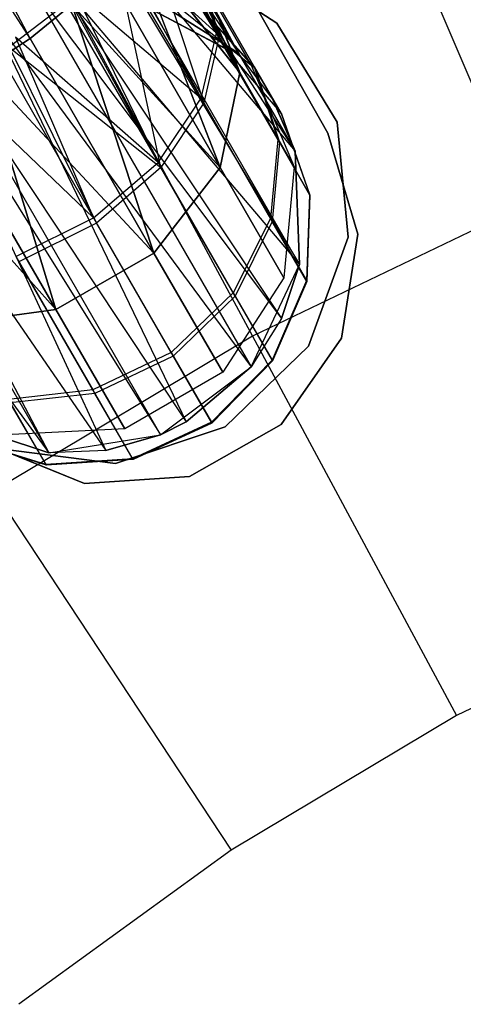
# Model space of a CAD drawing. Extents: x 0.3 to 7.1, y -3.38 to 3.38.
# Tile 255 of 256: x 2.93 to 3.11, y 0.97 to 1.38. Entities that reach past the tile are written whole.
import ezdxf

# ---------------------------------------------------------------- set-up
doc = ezdxf.new("R2010")
doc.units = 0
doc.header["$LTSCALE"] = 2.54
doc.layers.get('0').update_dxf_attribs({"linetype": 'CONTINUOUS'})

# ---------------------------------------------------------------- blocks, each defined once
blk = doc.blocks.new('SINGLES_AVVSTL_STL')
at = {"color": 0}
for p, q in [((2.93035, 1.37452, 20.07569), (2.67466, 1.86248, 19.74558)), ((2.93035, 1.37452, 20.07569), (2.67466, 1.86248, 19.74558)), ((2.93035, 1.37452, 20.61318), (2.67466, 1.86248, 20.94329)), ((2.93035, 1.37452, 20.61318), (2.67466, 1.86248, 20.94329)), ((2.93035, 1.37452, 20.07569), (2.63795, 1.83311, 19.73658)), ((2.93035, 1.37452, 20.07569), (2.63795, 1.83311, 19.73658)), ((3.07222, 1.4601, 5.1494), (3.139, 1.30386, 5.30457)), ((3.07222, 1.4601, 5.1494), (3.139, 1.30386, 5.30457)), ((2.97233, 1.45249, 20.51445), (3.01895, 1.36021, 20.49216)), ((2.97233, 1.45249, 20.51445), (3.01895, 1.36021, 20.49216)), ((2.96303, 1.45194, 61.46633), (3.0184, 1.36835, 61.44865)), ((2.96303, 1.45194, 61.46633), (3.0184, 1.36835, 61.44865)), ((2.97034, 1.45159, 61.44863), (3.0184, 1.36835, 61.44865)), ((2.97034, 1.45159, 61.44863), (3.0184, 1.36835, 61.44865)), ((2.97515, 1.44901, 54.91328), (3.00912, 1.37672, 54.90357)), ((2.97515, 1.44901, 54.91328), (3.00912, 1.37672, 54.90357)), ((2.97553, 1.4484, 20.52535), (3.01895, 1.36021, 20.49216)), ((2.97553, 1.4484, 20.52535), (3.01895, 1.36021, 20.49216)), ((2.97553, 1.4484, 61.42473), (3.0184, 1.36835, 61.44865)), ((2.97553, 1.4484, 61.42473), (3.0184, 1.36835, 61.44865)), ((2.97606, 1.44741, 54.53752), (3.01013, 1.37498, 54.5485)), ((2.97606, 1.44741, 54.53752), (3.01013, 1.37498, 54.5485)), ((2.9757, 1.44231, 61.40081), (3.04233, 1.3269, 61.40079)), ((2.9757, 1.44231, 61.40081), (3.0184, 1.36835, 61.44865)), ((2.9757, 1.44231, 61.40081), (3.04233, 1.3269, 61.40079)), ((2.9757, 1.44231, 61.40081), (3.0184, 1.36835, 61.44865)), ((3.01895, 1.36021, 20.1967), (2.97747, 1.44359, 20.15262)), ((3.01895, 1.36021, 20.1967), (2.97747, 1.44359, 20.15262)), ((2.97747, 1.44359, 20.53625), (3.01895, 1.36021, 20.49216)), ((2.97747, 1.44359, 20.53625), (3.01895, 1.36021, 20.49216)), ((2.97214, 1.43545, 61.38237), (3.04233, 1.3269, 61.40079)), ((2.97214, 1.43545, 61.38237), (3.04233, 1.3269, 61.40079)), ((2.97605, 1.434, 54.94406), (3.00912, 1.37672, 54.90357)), ((2.97605, 1.434, 54.94406), (3.00912, 1.37672, 54.90357)), ((3.01895, 1.36021, 20.1967), (2.97746, 1.43206, 20.13144)), ((3.01895, 1.36021, 20.1967), (2.97746, 1.43206, 20.13144)), ((2.97746, 1.43206, 20.55742), (3.01895, 1.36021, 20.49216)), ((2.97746, 1.43206, 20.55742), (3.01895, 1.36021, 20.49216)), ((2.97637, 1.43015, 54.50336), (3.00374, 1.34735, 54.52513)), ((2.97637, 1.43015, 54.50336), (3.00374, 1.34735, 54.52513)), ((2.97637, 1.43015, 54.50336), (3.01013, 1.37498, 54.5485)), ((2.97637, 1.43015, 54.50336), (3.01013, 1.37498, 54.5485)), ((2.95897, 1.42074, 61.35514), (3.04426, 1.27907, 61.35841)), ((2.95897, 1.42074, 61.35514), (3.04426, 1.27907, 61.35841)), ((3.04426, 1.27907, 61.35841), (2.96123, 1.4229, 61.35842)), ((2.96123, 1.4229, 61.35842), (3.04233, 1.3269, 61.40079)), ((2.96123, 1.4229, 61.35842), (3.04233, 1.3269, 61.40079)), ((3.04426, 1.27907, 61.35841), (2.96123, 1.4229, 61.35842)), ((3.00912, 1.37672, 54.90357), (2.96695, 1.41534, 54.97045)), ((2.96695, 1.41534, 54.97045), (3.0026, 1.34932, 54.92718)), ((2.96695, 1.41534, 54.97045), (3.0026, 1.34932, 54.92718)), ((3.00912, 1.37672, 54.90357), (2.96695, 1.41534, 54.97045)), ((3.01895, 1.36021, 20.1967), (2.97231, 1.41858, 20.11213)), ((3.01895, 1.36021, 20.1967), (2.97231, 1.41858, 20.11213)), ((3.01074, 1.32005, 20.17199), (2.97231, 1.41858, 20.11213)), ((3.01074, 1.32005, 20.17199), (2.97231, 1.41858, 20.11213)), ((2.97231, 1.41858, 20.57673), (3.01895, 1.36021, 20.49216)), ((2.97231, 1.41858, 20.57673), (3.01895, 1.36021, 20.49216)), ((2.97231, 1.41858, 20.57673), (3.01074, 1.32005, 20.51688)), ((2.97231, 1.41858, 20.57673), (3.01074, 1.32005, 20.51688)), ((3.00933, 1.41729, 54.83894), (3.05619, 1.33448, 54.83894)), ((3.05619, 1.33448, 54.63894), (3.00933, 1.41729, 54.63894)), ((3.00933, 1.41729, 54.83894), (3.05619, 1.33448, 54.83894)), ((3.05619, 1.33448, 54.63894), (3.00933, 1.41729, 54.63894)), ((3.00933, 1.41729, 20.47364), (3.05619, 1.33447, 20.47364)), ((3.05619, 1.33447, 20.27364), (3.00933, 1.41729, 20.27364)), ((3.00933, 1.41729, 20.47364), (3.05619, 1.33447, 20.47364)), ((3.05619, 1.33447, 20.27364), (3.00933, 1.41729, 20.27364)), ((2.98569, 1.31996, 54.50856), (2.96609, 1.41104, 54.47771)), ((2.96609, 1.41104, 54.47771), (3.00374, 1.34735, 54.52513)), ((2.96609, 1.41104, 54.47771), (3.00374, 1.34735, 54.52513)), ((2.98569, 1.31996, 54.50856), (2.96609, 1.41104, 54.47771)), ((2.99359, 1.4077, 61.72336), (3.03465, 1.38105, 61.72336)), ((3.03465, 1.38105, 61.52336), (2.99359, 1.4077, 61.52336)), ((3.03465, 1.38105, 61.52336), (2.99359, 1.4077, 61.52336)), ((2.99359, 1.4077, 61.72336), (3.03465, 1.38105, 61.72336)), ((2.93842, 1.40378, 61.3357), (3.03662, 1.25621, 61.34243)), ((2.93842, 1.40378, 61.3357), (3.03662, 1.25621, 61.34243)), ((2.93842, 1.40378, 61.3357), (3.04426, 1.27907, 61.35841)), ((2.93842, 1.40378, 61.3357), (3.04426, 1.27907, 61.35841)), ((3.01074, 1.32005, 20.17199), (2.96231, 1.40392, 20.09581)), ((3.01074, 1.32005, 20.17199), (2.96231, 1.40392, 20.09581)), ((2.96231, 1.40392, 20.59306), (3.01074, 1.32005, 20.51688)), ((2.96231, 1.40392, 20.59306), (3.01074, 1.32005, 20.51688)), ((2.94385, 1.39828, 5.1494), (3.02437, 1.24866, 5.30457)), ((2.94385, 1.39828, 5.1494), (3.02437, 1.24866, 5.30457)), ((3.00912, 1.37672, 54.90357), (3.00314, 1.40059, 54.87628)), ((3.00314, 1.40059, 54.87628), (3.02508, 1.36258, 54.82215)), ((3.00912, 1.37672, 54.90357), (3.00314, 1.40059, 54.87628)), ((3.00314, 1.40059, 54.87628), (3.02508, 1.36258, 54.82215)), ((3.00399, 1.39911, 54.57553), (3.01013, 1.37498, 54.5485)), ((3.02567, 1.36157, 54.6303), (3.00399, 1.39911, 54.57553)), ((3.00399, 1.39911, 54.57553), (3.01013, 1.37498, 54.5485)), ((3.02567, 1.36157, 54.6303), (3.00399, 1.39911, 54.57553)), ((2.93021, 1.39787, 61.33123), (3.02374, 1.23583, 61.33122)), ((2.93021, 1.39787, 61.33123), (3.02374, 1.23583, 61.33122)), ((2.93021, 1.39787, 61.33123), (3.03662, 1.25621, 61.34243)), ((2.93021, 1.39787, 61.33123), (3.03662, 1.25621, 61.34243)), ((2.94898, 1.39492, 54.99012), (3.0026, 1.34932, 54.92718)), ((2.94898, 1.39492, 54.99012), (3.0026, 1.34932, 54.92718)), ((2.94898, 1.39492, 54.99012), (2.98446, 1.3221, 54.94391)), ((2.94898, 1.39492, 54.99012), (2.98446, 1.3221, 54.94391)), ((3.00544, 1.39513, 20.22652), (3.01895, 1.36021, 20.1967)), ((3.01895, 1.36021, 20.49216), (3.00544, 1.39513, 20.46236)), ((3.02385, 1.36325, 20.30231), (3.00544, 1.39513, 20.22652)), ((3.02385, 1.36325, 20.30231), (3.00544, 1.39513, 20.22652)), ((3.00544, 1.39513, 20.22652), (3.01895, 1.36021, 20.1967)), ((3.00544, 1.39513, 20.46236), (3.02385, 1.36325, 20.38656)), ((3.00544, 1.39513, 20.46236), (3.02385, 1.36325, 20.38656)), ((3.01895, 1.36021, 20.49216), (3.00544, 1.39513, 20.46236)), ((2.94712, 1.3905, 54.45911), (2.92159, 1.37086, 54.44963)), ((2.94712, 1.3905, 54.45911), (2.92159, 1.37086, 54.44963)), ((2.94467, 1.391, 54.99293), (2.98446, 1.3221, 54.94391)), ((2.94467, 1.391, 54.99293), (2.98446, 1.3221, 54.94391)), ((2.94712, 1.3905, 54.45911), (2.98569, 1.31996, 54.50856)), ((2.94712, 1.3905, 54.45911), (2.98569, 1.31996, 54.50856)), ((3.0184, 1.36835, 61.75081), (2.97794, 1.39393, 61.75081)), ((2.97794, 1.39393, 61.49103), (3.0184, 1.36835, 61.44865)), ((3.0184, 1.36835, 61.75081), (2.97794, 1.39393, 61.75081)), ((2.97794, 1.39393, 61.49103), (3.0184, 1.36835, 61.44865)), ((2.98735, 1.39254, 20.31234), (3.02385, 1.36325, 20.30231)), ((2.98735, 1.39254, 20.37653), (3.02385, 1.36325, 20.38656)), ((2.98735, 1.39254, 20.31234), (3.02385, 1.36325, 20.30231)), ((2.98735, 1.39254, 20.37653), (3.02385, 1.36325, 20.38656)), ((2.91259, 1.38626, 61.32577), (2.99628, 1.21247, 61.32472)), ((2.91259, 1.38626, 61.32577), (2.99628, 1.21247, 61.32472)), ((2.91259, 1.38626, 61.32577), (3.02374, 1.23583, 61.33122)), ((2.91259, 1.38626, 61.32577), (3.02374, 1.23583, 61.33122)), ((2.93035, 1.37452, 20.07569), (2.94805, 1.38895, 20.08342)), ((2.94805, 1.38895, 20.60545), (2.93035, 1.37452, 20.61318)), ((2.93035, 1.37452, 20.07569), (2.94805, 1.38895, 20.08342)), ((2.94805, 1.38895, 20.60545), (2.93035, 1.37452, 20.61318)), ((3.01074, 1.32005, 20.17199), (2.94805, 1.38895, 20.08342)), ((3.01074, 1.32005, 20.17199), (2.94805, 1.38895, 20.08342)), ((2.9827, 1.28386, 20.15803), (2.94805, 1.38895, 20.08342)), ((2.9827, 1.28386, 20.15803), (2.94805, 1.38895, 20.08342)), ((2.94805, 1.38895, 20.60545), (3.01074, 1.32005, 20.51688)), ((2.94805, 1.38895, 20.60545), (3.01074, 1.32005, 20.51688)), ((2.94805, 1.38895, 20.60545), (2.9827, 1.28386, 20.53083)), ((2.94805, 1.38895, 20.60545), (2.9827, 1.28386, 20.53083)), ((2.98056, 1.3875, 54.7455), (3.01275, 1.37044, 54.75029)), ((2.98056, 1.3875, 54.7455), (3.01275, 1.37044, 54.75029)), ((2.98065, 1.38734, 54.70604), (3.01286, 1.37024, 54.70154)), ((2.98065, 1.38734, 54.70604), (3.01286, 1.37024, 54.70154)), ((3.00344, 1.38656, 54.80463), (3.01275, 1.37044, 54.75029)), ((3.00344, 1.38656, 54.80463), (3.02508, 1.36258, 54.82215)), ((3.00344, 1.38656, 54.80463), (3.01275, 1.37044, 54.75029)), ((3.00344, 1.38656, 54.80463), (3.02508, 1.36258, 54.82215)), ((3.00392, 1.38573, 54.64743), (3.02567, 1.36157, 54.6303)), ((3.00392, 1.38573, 54.64743), (3.02567, 1.36157, 54.6303)), ((3.01286, 1.37024, 54.70154), (3.00392, 1.38573, 54.64743)), ((3.01286, 1.37024, 54.70154), (3.00392, 1.38573, 54.64743)), ((3.03465, 1.38105, 61.72336), (3.06008, 1.33922, 61.72336)), ((3.06008, 1.33922, 61.52336), (3.03465, 1.38105, 61.52336)), ((3.03465, 1.38105, 61.52336), (3.03465, 1.38105, 61.72336)), ((3.03465, 1.38105, 61.52336), (3.03465, 1.38105, 61.72336)), ((3.06008, 1.33922, 61.52336), (3.03465, 1.38105, 61.52336)), ((3.03465, 1.38105, 61.72336), (3.06008, 1.33922, 61.72336)), ((2.91025, 1.36148, 20.07306), (2.93035, 1.37452, 20.07569)), ((2.93035, 1.37452, 20.61318), (2.91025, 1.36148, 20.61581)), ((2.91025, 1.36148, 20.07306), (2.93035, 1.37452, 20.07569)), ((2.93035, 1.37452, 20.61318), (2.91025, 1.36148, 20.61581)), ((2.98446, 1.3221, 54.94391), (2.92413, 1.37507, 55.00088)), ((2.92413, 1.37507, 55.00088), (2.95714, 1.29872, 54.95151)), ((2.92413, 1.37507, 55.00088), (2.95714, 1.29872, 54.95151)), ((2.98446, 1.3221, 54.94391), (2.92413, 1.37507, 55.00088)), ((2.9827, 1.28386, 20.15803), (2.93035, 1.37452, 20.07569)), ((2.9827, 1.28386, 20.15803), (2.93035, 1.37452, 20.07569)), ((2.93035, 1.37452, 20.61318), (2.9827, 1.28386, 20.53083)), ((2.93035, 1.37452, 20.61318), (2.9827, 1.28386, 20.53083)), ((3.0026, 1.34932, 54.92718), (3.00912, 1.37672, 54.90357)), ((3.0026, 1.34932, 54.92718), (3.00912, 1.37672, 54.90357)), ((3.01013, 1.37498, 54.5485), (3.00374, 1.34735, 54.52513)), ((3.01013, 1.37498, 54.5485), (3.00374, 1.34735, 54.52513)), ((3.00912, 1.37672, 54.90357), (3.03503, 1.33184, 54.83967)), ((3.00912, 1.37672, 54.90357), (3.03503, 1.33184, 54.83967)), ((3.03572, 1.33065, 54.61317), (3.01013, 1.37498, 54.5485)), ((3.03572, 1.33065, 54.61317), (3.01013, 1.37498, 54.5485)), ((2.88386, 1.36986, 61.32648), (2.96232, 1.20037, 61.33122)), ((2.88386, 1.36986, 61.32648), (2.96232, 1.20037, 61.33122)), ((2.88386, 1.36986, 61.32648), (2.98547, 1.20708, 61.32545)), ((2.88386, 1.36986, 61.32648), (2.98547, 1.20708, 61.32545)), ((2.8897, 1.37296, 61.32545), (2.98547, 1.20708, 61.32545)), ((2.8897, 1.37296, 61.32545), (2.98547, 1.20708, 61.32545)), ((2.8897, 1.37296, 61.32545), (2.99628, 1.21247, 61.32472)), ((2.8897, 1.37296, 61.32545), (2.99628, 1.21247, 61.32472)), ((2.92159, 1.37086, 54.44963), (2.95841, 1.29651, 54.50104)), ((2.92159, 1.37086, 54.44963), (2.95841, 1.29651, 54.50104)), ((2.92159, 1.37086, 54.44963), (2.98569, 1.31996, 54.50856)), ((2.92159, 1.37086, 54.44963), (2.98569, 1.31996, 54.50856)), ((3.01275, 1.37044, 54.75029), (3.01286, 1.37024, 54.70154)), ((3.01275, 1.37044, 54.75029), (3.03644, 1.3429, 54.75582)), ((3.01275, 1.37044, 54.75029), (3.01286, 1.37024, 54.70154)), ((3.01275, 1.37044, 54.75029), (3.03644, 1.3429, 54.75582)), ((3.01286, 1.37024, 54.70154), (3.03658, 1.34266, 54.69634)), ((3.01286, 1.37024, 54.70154), (3.03658, 1.34266, 54.69634)), ((2.91714, 1.368, 54.44905), (2.95841, 1.29651, 54.50104)), ((2.91714, 1.368, 54.44905), (2.95841, 1.29651, 54.50104)), ((3.03288, 1.34908, 61.75081), (3.0184, 1.36835, 61.75081)), ((3.0184, 1.36835, 61.75081), (3.0184, 1.36835, 61.44865)), ((3.0184, 1.36835, 61.75081), (3.04233, 1.3269, 61.40079)), ((3.0184, 1.36835, 61.75081), (3.0184, 1.36835, 61.44865)), ((3.0184, 1.36835, 61.75081), (3.04233, 1.3269, 61.40079)), ((3.03288, 1.34908, 61.75081), (3.0184, 1.36835, 61.75081)), ((2.9827, 1.28386, 20.15803), (2.91025, 1.36148, 20.07306)), ((2.9827, 1.28386, 20.15803), (2.91025, 1.36148, 20.07306)), ((2.94124, 1.25993, 20.15803), (2.91025, 1.36148, 20.07306)), ((2.94124, 1.25993, 20.15803), (2.91025, 1.36148, 20.07306)), ((2.91025, 1.36148, 20.61581), (2.9827, 1.28386, 20.53083)), ((2.91025, 1.36148, 20.61581), (2.9827, 1.28386, 20.53083)), ((2.91025, 1.36148, 20.61581), (2.94124, 1.25993, 20.53083)), ((2.91025, 1.36148, 20.61581), (2.94124, 1.25993, 20.53083)), ((3.02385, 1.36325, 20.30231), (3.04201, 1.32027, 20.29165)), ((3.02385, 1.36325, 20.38656), (3.02385, 1.36325, 20.30231)), ((3.02385, 1.36325, 20.38656), (3.02385, 1.36325, 20.30231)), ((3.02385, 1.36325, 20.38656), (3.04201, 1.32027, 20.39721)), ((3.02385, 1.36325, 20.30231), (3.04201, 1.32027, 20.29165)), ((3.02385, 1.36325, 20.38656), (3.04201, 1.32027, 20.39721)), ((3.02508, 1.36258, 54.82215), (3.03644, 1.3429, 54.75582)), ((3.02508, 1.36258, 54.82215), (3.03503, 1.33184, 54.83967)), ((3.02508, 1.36258, 54.82215), (3.03644, 1.3429, 54.75582)), ((3.02508, 1.36258, 54.82215), (3.03503, 1.33184, 54.83967)), ((3.02567, 1.36157, 54.6303), (3.03572, 1.33065, 54.61317)), ((3.03658, 1.34266, 54.69634), (3.02567, 1.36157, 54.6303)), ((3.02567, 1.36157, 54.6303), (3.03572, 1.33065, 54.61317)), ((3.03658, 1.34266, 54.69634), (3.02567, 1.36157, 54.6303)), ((2.89521, 1.35805, 55.00151), (2.95714, 1.29872, 54.95151)), ((2.89521, 1.35805, 55.00151), (2.95714, 1.29872, 54.95151)), ((3.01895, 1.36021, 20.1967), (3.01074, 1.32005, 20.17199)), ((3.01074, 1.32005, 20.51688), (3.01895, 1.36021, 20.49216)), ((3.01895, 1.36021, 20.1967), (3.01074, 1.32005, 20.17199)), ((3.01074, 1.32005, 20.51688), (3.01895, 1.36021, 20.49216)), ((3.04201, 1.32027, 20.29165), (3.01895, 1.36021, 20.1967)), ((3.04201, 1.32027, 20.29165), (3.01895, 1.36021, 20.1967)), ((3.01895, 1.36021, 20.49216), (3.04201, 1.32027, 20.39721)), ((3.01895, 1.36021, 20.49216), (3.04201, 1.32027, 20.39721)), ((2.84899, 1.35392, 61.34244), (2.93823, 1.1994, 61.34243)), ((2.84899, 1.35392, 61.34244), (2.93823, 1.1994, 61.34243)), ((2.85516, 1.35639, 61.33827), (2.93823, 1.1994, 61.34243)), ((2.85516, 1.35639, 61.33827), (2.93823, 1.1994, 61.34243)), ((2.85516, 1.35639, 61.33827), (2.96232, 1.20037, 61.33122)), ((2.85516, 1.35639, 61.33827), (2.96232, 1.20037, 61.33122)), ((2.94124, 1.25993, 20.15803), (2.8889, 1.35059, 20.07569)), ((2.94124, 1.25993, 20.15803), (2.8889, 1.35059, 20.07569)), ((2.8889, 1.35059, 20.61318), (2.94124, 1.25993, 20.53083)), ((2.8889, 1.35059, 20.61318), (2.94124, 1.25993, 20.53083)), ((2.98446, 1.3221, 54.94391), (3.0026, 1.34932, 54.92718)), ((2.98446, 1.3221, 54.94391), (3.0026, 1.34932, 54.92718)), ((3.0026, 1.34932, 54.92718), (3.03194, 1.29851, 54.85482)), ((3.0026, 1.34932, 54.92718), (3.03194, 1.29851, 54.85482)), ((3.04233, 1.3269, 61.75081), (3.03288, 1.34908, 61.75081)), ((3.03288, 1.34908, 61.75081), (3.04233, 1.3269, 61.40079)), ((3.03288, 1.34908, 61.75081), (3.04233, 1.3269, 61.40079)), ((3.04233, 1.3269, 61.75081), (3.03288, 1.34908, 61.75081)), ((2.82991, 1.34759, 61.36034), (2.93823, 1.1994, 61.34243)), ((2.82991, 1.34759, 61.36034), (2.93823, 1.1994, 61.34243)), ((3.00374, 1.34735, 54.52513), (2.98569, 1.31996, 54.50856)), ((3.00374, 1.34735, 54.52513), (2.98569, 1.31996, 54.50856)), ((3.03272, 1.29716, 54.59835), (3.00374, 1.34735, 54.52513)), ((3.03272, 1.29716, 54.59835), (3.00374, 1.34735, 54.52513)), ((2.94124, 1.25993, 20.15803), (2.86756, 1.34248, 20.08342)), ((2.94124, 1.25993, 20.15803), (2.86756, 1.34248, 20.08342)), ((2.86756, 1.34248, 20.60545), (2.94124, 1.25993, 20.53083)), ((2.86756, 1.34248, 20.60545), (2.94124, 1.25993, 20.53083)), ((3.03644, 1.3429, 54.75582), (3.03658, 1.34266, 54.69634)), ((3.03644, 1.3429, 54.75582), (3.04844, 1.30862, 54.76136)), ((3.03644, 1.3429, 54.75582), (3.03658, 1.34266, 54.69634)), ((3.03644, 1.3429, 54.75582), (3.04844, 1.30862, 54.76136)), ((3.03658, 1.34266, 54.69634), (3.0486, 1.30833, 54.69113)), ((3.03658, 1.34266, 54.69634), (3.0486, 1.30833, 54.69113)), ((3.06008, 1.33922, 61.72336), (3.06485, 1.2905, 61.72336)), ((3.06485, 1.2905, 61.52336), (3.06008, 1.33922, 61.52336)), ((3.06008, 1.33922, 61.52336), (3.06008, 1.33922, 61.72336)), ((3.06008, 1.33922, 61.52336), (3.06008, 1.33922, 61.72336)), ((3.06485, 1.2905, 61.52336), (3.06008, 1.33922, 61.52336)), ((3.06008, 1.33922, 61.72336), (3.06485, 1.2905, 61.72336)), ((3.03503, 1.33184, 54.83967), (3.03194, 1.29851, 54.85482)), ((3.03503, 1.33184, 54.83967), (3.03194, 1.29851, 54.85482)), ((3.03503, 1.33184, 54.83967), (3.04844, 1.30862, 54.76136)), ((3.03503, 1.33184, 54.83967), (3.04844, 1.30862, 54.76136)), ((3.05619, 1.33448, 54.83894), (3.06893, 1.29184, 54.83894)), ((3.06893, 1.29184, 54.63894), (3.05619, 1.33448, 54.63894)), ((3.05619, 1.33448, 54.63894), (3.05619, 1.33448, 54.83894)), ((3.05619, 1.33448, 54.63894), (3.05619, 1.33448, 54.83894)), ((3.06893, 1.29184, 54.63894), (3.05619, 1.33448, 54.63894)), ((3.05619, 1.33448, 54.83894), (3.06893, 1.29184, 54.83894)), ((3.05619, 1.33447, 20.47364), (3.06893, 1.29183, 20.47364)), ((3.06893, 1.29183, 20.27364), (3.05619, 1.33447, 20.27364)), ((3.05619, 1.33447, 20.27364), (3.05619, 1.33447, 20.47364)), ((3.05619, 1.33447, 20.27364), (3.05619, 1.33447, 20.47364)), ((3.06893, 1.29183, 20.27364), (3.05619, 1.33447, 20.27364)), ((3.05619, 1.33447, 20.47364), (3.06893, 1.29183, 20.47364)), ((3.03572, 1.33065, 54.61317), (3.03272, 1.29716, 54.59835)), ((3.03572, 1.33065, 54.61317), (3.03272, 1.29716, 54.59835)), ((3.0486, 1.30833, 54.69113), (3.03572, 1.33065, 54.61317)), ((3.0486, 1.30833, 54.69113), (3.03572, 1.33065, 54.61317)), ((3.04426, 1.27907, 61.75081), (3.04233, 1.3269, 61.75081)), ((3.04233, 1.3269, 61.40079), (3.04426, 1.27907, 61.35841)), ((3.04426, 1.27907, 61.75081), (3.04233, 1.3269, 61.75081)), ((3.04233, 1.3269, 61.40079), (3.04426, 1.27907, 61.35841)), ((3.04233, 1.3269, 61.40079), (3.04233, 1.3269, 61.75081)), ((3.04233, 1.3269, 61.40079), (3.04233, 1.3269, 61.75081)), ((2.95714, 1.29872, 54.95151), (2.98446, 1.3221, 54.94391)), ((2.95714, 1.29872, 54.95151), (2.98446, 1.3221, 54.94391)), ((2.98569, 1.31996, 54.50856), (2.95841, 1.29651, 54.50104)), ((2.98569, 1.31996, 54.50856), (2.95841, 1.29651, 54.50104)), ((3.01074, 1.32005, 20.17199), (2.9827, 1.28386, 20.15803)), ((2.9827, 1.28386, 20.53083), (3.01074, 1.32005, 20.51688)), ((3.01074, 1.32005, 20.17199), (2.9827, 1.28386, 20.15803)), ((2.9827, 1.28386, 20.53083), (3.01074, 1.32005, 20.51688)), ((2.98446, 1.3221, 54.94391), (3.01622, 1.26707, 54.86556)), ((2.98446, 1.3221, 54.94391), (3.01622, 1.26707, 54.86556)), ((3.01707, 1.26561, 54.58784), (2.98569, 1.31996, 54.50856)), ((3.01707, 1.26561, 54.58784), (2.98569, 1.31996, 54.50856)), ((3.03765, 1.27343, 20.28282), (3.01074, 1.32005, 20.17199)), ((3.03765, 1.27343, 20.28282), (3.01074, 1.32005, 20.17199)), ((3.01074, 1.32005, 20.51688), (3.03765, 1.27343, 20.40604)), ((3.01074, 1.32005, 20.51688), (3.03765, 1.27343, 20.40604)), ((3.04201, 1.32027, 20.29165), (3.03765, 1.27343, 20.28282)), ((3.04201, 1.32027, 20.39721), (3.03765, 1.27343, 20.40604)), ((3.04201, 1.32027, 20.29165), (3.03765, 1.27343, 20.28282)), ((3.04201, 1.32027, 20.39721), (3.03765, 1.27343, 20.40604)), ((3.04201, 1.32027, 20.39721), (3.04201, 1.32027, 20.29165)), ((3.04201, 1.32027, 20.39721), (3.04201, 1.32027, 20.29165)), ((3.04844, 1.30862, 54.76136), (3.04712, 1.27221, 54.76616)), ((3.04844, 1.30862, 54.76136), (3.04712, 1.27221, 54.76616)), ((3.0486, 1.30833, 54.69113), (3.04731, 1.27189, 54.68663)), ((3.0486, 1.30833, 54.69113), (3.04731, 1.27189, 54.68663)), ((3.04844, 1.30862, 54.76136), (3.0486, 1.30833, 54.69113)), ((3.04844, 1.30862, 54.76136), (3.0486, 1.30833, 54.69113)), ((3.139, 1.30386, 5.30457), (3.02437, 1.24866, 5.30457)), ((3.139, 1.30386, 5.30457), (3.02437, 1.24866, 5.30457)), ((2.92434, 1.28234, 54.94895), (2.95714, 1.29872, 54.95151)), ((2.92434, 1.28234, 54.94895), (2.95714, 1.29872, 54.95151)), ((2.95714, 1.29872, 54.95151), (2.99001, 1.24178, 54.87044)), ((2.95714, 1.29872, 54.95151), (2.99001, 1.24178, 54.87044)), ((3.03194, 1.29851, 54.85482), (3.01622, 1.26707, 54.86556)), ((3.03194, 1.29851, 54.85482), (3.01622, 1.26707, 54.86556)), ((3.03194, 1.29851, 54.85482), (3.04712, 1.27221, 54.76616)), ((3.03194, 1.29851, 54.85482), (3.04712, 1.27221, 54.76616)), ((2.95841, 1.29651, 54.50104), (2.9256, 1.28016, 54.50357)), ((2.95841, 1.29651, 54.50104), (2.9256, 1.28016, 54.50357)), ((2.99088, 1.24027, 54.58307), (2.95841, 1.29651, 54.50104)), ((2.99088, 1.24027, 54.58307), (2.95841, 1.29651, 54.50104)), ((3.03272, 1.29716, 54.59835), (3.01707, 1.26561, 54.58784)), ((3.03272, 1.29716, 54.59835), (3.01707, 1.26561, 54.58784)), ((3.04731, 1.27189, 54.68663), (3.03272, 1.29716, 54.59835)), ((3.04731, 1.27189, 54.68663), (3.03272, 1.29716, 54.59835)), ((3.06485, 1.2905, 61.72336), (3.048, 1.24453, 61.72336)), ((3.048, 1.24453, 61.52336), (3.06485, 1.2905, 61.52336)), ((3.048, 1.24453, 61.52336), (3.06485, 1.2905, 61.52336)), ((3.06485, 1.2905, 61.72336), (3.048, 1.24453, 61.72336)), ((3.06893, 1.29184, 54.83894), (3.06192, 1.24789, 54.83894)), ((3.06192, 1.24789, 54.63894), (3.06893, 1.29184, 54.63894)), ((3.06192, 1.24789, 54.63894), (3.06893, 1.29184, 54.63894)), ((3.06893, 1.29184, 54.83894), (3.06192, 1.24789, 54.83894)), ((3.06893, 1.29183, 20.47364), (3.06192, 1.24788, 20.47364)), ((3.06192, 1.24788, 20.27364), (3.06893, 1.29183, 20.27364)), ((3.06192, 1.24788, 20.27364), (3.06893, 1.29183, 20.27364)), ((3.06893, 1.29183, 20.47364), (3.06192, 1.24788, 20.47364)), ((3.06485, 1.2905, 61.52336), (3.06485, 1.2905, 61.72336)), ((3.06485, 1.2905, 61.52336), (3.06485, 1.2905, 61.72336)), ((3.06893, 1.29184, 54.63894), (3.06893, 1.29184, 54.83894)), ((3.06893, 1.29184, 54.63894), (3.06893, 1.29184, 54.83894)), ((3.06893, 1.29183, 20.27364), (3.06893, 1.29183, 20.47364)), ((3.06893, 1.29183, 20.27364), (3.06893, 1.29183, 20.47364)), ((2.92434, 1.28234, 54.94895), (2.95684, 1.22605, 54.86879)), ((2.92434, 1.28234, 54.94895), (2.95684, 1.22605, 54.86879)), ((2.9827, 1.28386, 20.15803), (2.94124, 1.25993, 20.15803)), ((2.94124, 1.25993, 20.53083), (2.9827, 1.28386, 20.53083)), ((2.9827, 1.28386, 20.15803), (2.94124, 1.25993, 20.15803)), ((2.94124, 1.25993, 20.53083), (2.9827, 1.28386, 20.53083)), ((3.01179, 1.23347, 20.27784), (2.9827, 1.28386, 20.15803)), ((3.01179, 1.23347, 20.27784), (2.9827, 1.28386, 20.15803)), ((2.9827, 1.28386, 20.53083), (3.01179, 1.23347, 20.41103)), ((2.9827, 1.28386, 20.53083), (3.01179, 1.23347, 20.41103)), ((2.9577, 1.22456, 54.58468), (2.9256, 1.28016, 54.50357)), ((2.9577, 1.22456, 54.58468), (2.9256, 1.28016, 54.50357)), ((3.02374, 1.23583, 61.75081), (3.04426, 1.27907, 61.75081)), ((3.02374, 1.23583, 61.75081), (3.04426, 1.27907, 61.75081)), ((3.04426, 1.27907, 61.35841), (3.03662, 1.25621, 61.34243)), ((3.03662, 1.25621, 61.34243), (3.04426, 1.27907, 61.75081)), ((3.03662, 1.25621, 61.34243), (3.04426, 1.27907, 61.75081)), ((3.04426, 1.27907, 61.35841), (3.03662, 1.25621, 61.34243)), ((3.04426, 1.27907, 61.35841), (3.04426, 1.27907, 61.75081)), ((3.04426, 1.27907, 61.35841), (3.04426, 1.27907, 61.75081)), ((3.03765, 1.27343, 20.28282), (3.01179, 1.23347, 20.27784)), ((3.03765, 1.27343, 20.40604), (3.01179, 1.23347, 20.41103)), ((3.03765, 1.27343, 20.28282), (3.01179, 1.23347, 20.27784)), ((3.03765, 1.27343, 20.40604), (3.01179, 1.23347, 20.41103)), ((3.03765, 1.27343, 20.40604), (3.03765, 1.27343, 20.28282)), ((3.03765, 1.27343, 20.40604), (3.03765, 1.27343, 20.28282)), ((3.04712, 1.27221, 54.76616), (3.03267, 1.23859, 54.76956)), ((3.04712, 1.27221, 54.76616), (3.03267, 1.23859, 54.76956)), ((3.04731, 1.27189, 54.68663), (3.03287, 1.23824, 54.68344)), ((3.04731, 1.27189, 54.68663), (3.03287, 1.23824, 54.68344)), ((3.04712, 1.27221, 54.76616), (3.04731, 1.27189, 54.68663)), ((3.04712, 1.27221, 54.76616), (3.04731, 1.27189, 54.68663)), ((3.01622, 1.26707, 54.86556), (2.99001, 1.24178, 54.87044)), ((3.01622, 1.26707, 54.86556), (2.99001, 1.24178, 54.87044)), ((3.01707, 1.26561, 54.58784), (2.99088, 1.24027, 54.58307)), ((3.01707, 1.26561, 54.58784), (2.99088, 1.24027, 54.58307)), ((3.01622, 1.26707, 54.86556), (3.03267, 1.23859, 54.76956)), ((3.01622, 1.26707, 54.86556), (3.03267, 1.23859, 54.76956)), ((3.03287, 1.23824, 54.68344), (3.01707, 1.26561, 54.58784)), ((3.03287, 1.23824, 54.68344), (3.01707, 1.26561, 54.58784)), ((2.94124, 1.25993, 20.15803), (2.89588, 1.25374, 20.17199)), ((2.89588, 1.25374, 20.51688), (2.94124, 1.25993, 20.53083)), ((2.94124, 1.25993, 20.15803), (2.89588, 1.25374, 20.17199)), ((2.89588, 1.25374, 20.51688), (2.94124, 1.25993, 20.53083)), ((2.97034, 1.20953, 20.27784), (2.94124, 1.25993, 20.15803)), ((2.97034, 1.20953, 20.27784), (2.94124, 1.25993, 20.15803)), ((2.94124, 1.25993, 20.53083), (2.97034, 1.20953, 20.41103)), ((2.94124, 1.25993, 20.53083), (2.97034, 1.20953, 20.41103)), ((3.03662, 1.25621, 61.34243), (3.02374, 1.23583, 61.33122)), ((3.03662, 1.25621, 61.34243), (3.02374, 1.23583, 61.33122)), ((3.03662, 1.25621, 61.34243), (3.02374, 1.23583, 61.75081)), ((3.03662, 1.25621, 61.34243), (3.02374, 1.23583, 61.75081)), ((3.02437, 1.24866, 5.30457), (2.91514, 1.1834, 5.30457)), ((3.02437, 1.24866, 5.30457), (2.91514, 1.1834, 5.30457)), ((3.02437, 1.24866, 5.30457), (3.1106, 1.08842, 5.4454)), ((3.02437, 1.24866, 5.30457), (3.1106, 1.08842, 5.4454)), ((3.048, 1.24453, 61.72336), (3.01288, 1.21043, 61.72336)), ((3.01288, 1.21043, 61.52336), (3.048, 1.24453, 61.52336)), ((3.01288, 1.21043, 61.52336), (3.048, 1.24453, 61.52336)), ((3.048, 1.24453, 61.72336), (3.01288, 1.21043, 61.72336)), ((3.06192, 1.24789, 54.83894), (3.03653, 1.21134, 54.83894)), ((3.03653, 1.21134, 54.63894), (3.06192, 1.24789, 54.63894)), ((3.03653, 1.21134, 54.63894), (3.06192, 1.24789, 54.63894)), ((3.06192, 1.24789, 54.83894), (3.03653, 1.21134, 54.83894)), ((3.06192, 1.24788, 20.47364), (3.03653, 1.21133, 20.47364)), ((3.03653, 1.21133, 20.27364), (3.06192, 1.24788, 20.27364)), ((3.03653, 1.21133, 20.27364), (3.06192, 1.24788, 20.27364)), ((3.06192, 1.24788, 20.47364), (3.03653, 1.21133, 20.47364)), ((3.048, 1.24453, 61.52336), (3.048, 1.24453, 61.72336)), ((3.048, 1.24453, 61.52336), (3.048, 1.24453, 61.72336)), ((3.06192, 1.24789, 54.63894), (3.06192, 1.24789, 54.83894)), ((3.06192, 1.24789, 54.63894), (3.06192, 1.24789, 54.83894)), ((3.06192, 1.24788, 20.27364), (3.06192, 1.24788, 20.47364)), ((3.06192, 1.24788, 20.27364), (3.06192, 1.24788, 20.47364)), ((2.99001, 1.24178, 54.87044), (2.95684, 1.22605, 54.86879)), ((2.99001, 1.24178, 54.87044), (2.95684, 1.22605, 54.86879)), ((2.99088, 1.24027, 54.58307), (2.9577, 1.22456, 54.58468)), ((2.99088, 1.24027, 54.58307), (2.9577, 1.22456, 54.58468)), ((2.99001, 1.24178, 54.87044), (3.00702, 1.21231, 54.77109)), ((2.99001, 1.24178, 54.87044), (3.00702, 1.21231, 54.77109)), ((3.00723, 1.21195, 54.68199), (2.99088, 1.24027, 54.58307)), ((3.00723, 1.21195, 54.68199), (2.99088, 1.24027, 54.58307)), ((3.03267, 1.23859, 54.76956), (3.00702, 1.21231, 54.77109)), ((3.03267, 1.23859, 54.76956), (3.00702, 1.21231, 54.77109)), ((3.03287, 1.23824, 54.68344), (3.00723, 1.21195, 54.68199)), ((3.03287, 1.23824, 54.68344), (3.00723, 1.21195, 54.68199)), ((3.03267, 1.23859, 54.76956), (3.03287, 1.23824, 54.68344)), ((3.03267, 1.23859, 54.76956), (3.03287, 1.23824, 54.68344)), ((3.01179, 1.23347, 20.27784), (2.97034, 1.20953, 20.27784)), ((3.01179, 1.23347, 20.41103), (2.97034, 1.20953, 20.41103)), ((3.01179, 1.23347, 20.27784), (2.97034, 1.20953, 20.27784)), ((3.01179, 1.23347, 20.41103), (2.97034, 1.20953, 20.41103)), ((2.98547, 1.20708, 61.75081), (3.02374, 1.23583, 61.75081)), ((2.98547, 1.20708, 61.75081), (3.02374, 1.23583, 61.75081)), ((3.02374, 1.23583, 61.33122), (2.99628, 1.21247, 61.32472)), ((2.99628, 1.21247, 61.32472), (3.02374, 1.23583, 61.75081)), ((3.02374, 1.23583, 61.33122), (2.99628, 1.21247, 61.32472)), ((2.99628, 1.21247, 61.32472), (3.02374, 1.23583, 61.75081)), ((3.01179, 1.23347, 20.41103), (3.01179, 1.23347, 20.27784)), ((3.01179, 1.23347, 20.41103), (3.01179, 1.23347, 20.27784)), ((3.02374, 1.23583, 61.33122), (3.02374, 1.23583, 61.75081)), ((3.02374, 1.23583, 61.33122), (3.02374, 1.23583, 61.75081)), ((2.95684, 1.22605, 54.86879), (2.92118, 1.22201, 54.86085)), ((2.95684, 1.22605, 54.86879), (2.92118, 1.22201, 54.86085)), ((2.9577, 1.22456, 54.58468), (2.922, 1.2206, 54.59245)), ((2.9577, 1.22456, 54.58468), (2.922, 1.2206, 54.59245)), ((2.95684, 1.22605, 54.86879), (2.97366, 1.19692, 54.77057)), ((2.95684, 1.22605, 54.86879), (2.97366, 1.19692, 54.77057)), ((2.97386, 1.19656, 54.68248), (2.9577, 1.22456, 54.58468)), ((2.97386, 1.19656, 54.68248), (2.9577, 1.22456, 54.58468)), ((2.92118, 1.22201, 54.86085), (2.93707, 1.19449, 54.76807)), ((2.92118, 1.22201, 54.86085), (2.93707, 1.19449, 54.76807)), ((2.93727, 1.19415, 54.68483), (2.922, 1.2206, 54.59245)), ((2.93727, 1.19415, 54.68483), (2.922, 1.2206, 54.59245)), ((2.89283, 1.21456, 61.75081), (2.93823, 1.1994, 61.75081)), ((2.93823, 1.1994, 61.34243), (2.89283, 1.21456, 61.37825)), ((2.93823, 1.1994, 61.34243), (2.89283, 1.21456, 61.37825)), ((2.89283, 1.21456, 61.75081), (2.93823, 1.1994, 61.75081)), ((3.00702, 1.21231, 54.77109), (2.97366, 1.19692, 54.77057)), ((3.00702, 1.21231, 54.77109), (2.97366, 1.19692, 54.77057)), ((3.00723, 1.21195, 54.68199), (2.97386, 1.19656, 54.68248)), ((3.00723, 1.21195, 54.68199), (2.97386, 1.19656, 54.68248)), ((2.99628, 1.21247, 61.32472), (2.98547, 1.20708, 61.32545)), ((2.98547, 1.20708, 61.75081), (2.99628, 1.21247, 61.32472)), ((2.99628, 1.21247, 61.32472), (2.98547, 1.20708, 61.32545)), ((2.98547, 1.20708, 61.75081), (2.99628, 1.21247, 61.32472)), ((3.03653, 1.21134, 54.83894), (2.99779, 1.18942, 54.83894)), ((2.99779, 1.18942, 54.63894), (3.03653, 1.21134, 54.63894)), ((2.99779, 1.18942, 54.63894), (3.03653, 1.21134, 54.63894)), ((3.03653, 1.21134, 54.83894), (2.99779, 1.18942, 54.83894)), ((3.03653, 1.21133, 20.47364), (2.99779, 1.18942, 20.47364)), ((2.99779, 1.18942, 20.27364), (3.03653, 1.21133, 20.27364)), ((2.99779, 1.18942, 20.27364), (3.03653, 1.21133, 20.27364)), ((3.03653, 1.21133, 20.47364), (2.99779, 1.18942, 20.47364)), ((3.00702, 1.21231, 54.77109), (3.00723, 1.21195, 54.68199)), ((3.00702, 1.21231, 54.77109), (3.00723, 1.21195, 54.68199)), ((3.03653, 1.21134, 54.63894), (3.03653, 1.21134, 54.83894)), ((3.03653, 1.21134, 54.63894), (3.03653, 1.21134, 54.83894)), ((3.03653, 1.21133, 20.27364), (3.03653, 1.21133, 20.47364)), ((3.03653, 1.21133, 20.27364), (3.03653, 1.21133, 20.47364)), ((2.97034, 1.20953, 20.27784), (2.9228, 1.20712, 20.28282)), ((2.97034, 1.20953, 20.41103), (2.9228, 1.20712, 20.40604)), ((2.97034, 1.20953, 20.27784), (2.9228, 1.20712, 20.28282)), ((2.97034, 1.20953, 20.41103), (2.9228, 1.20712, 20.40604)), ((2.93823, 1.1994, 61.75081), (2.98547, 1.20708, 61.75081)), ((2.93823, 1.1994, 61.75081), (2.98547, 1.20708, 61.75081)), ((2.98547, 1.20708, 61.32545), (2.96232, 1.20037, 61.33122)), ((2.96232, 1.20037, 61.33122), (2.98547, 1.20708, 61.75081)), ((2.96232, 1.20037, 61.33122), (2.98547, 1.20708, 61.75081)), ((2.98547, 1.20708, 61.32545), (2.96232, 1.20037, 61.33122)), ((3.01288, 1.21043, 61.72336), (2.96644, 1.19494, 61.72336)), ((2.96644, 1.19494, 61.52336), (3.01288, 1.21043, 61.52336)), ((2.96644, 1.19494, 61.52336), (3.01288, 1.21043, 61.52336)), ((3.01288, 1.21043, 61.72336), (2.96644, 1.19494, 61.72336)), ((2.97034, 1.20953, 20.41103), (2.97034, 1.20953, 20.27784)), ((2.97034, 1.20953, 20.41103), (2.97034, 1.20953, 20.27784)), ((2.98547, 1.20708, 61.32545), (2.98547, 1.20708, 61.75081)), ((2.98547, 1.20708, 61.32545), (2.98547, 1.20708, 61.75081)), ((3.01288, 1.21043, 61.52336), (3.01288, 1.21043, 61.72336)), ((3.01288, 1.21043, 61.52336), (3.01288, 1.21043, 61.72336)), ((2.93707, 1.19449, 54.76807), (2.90222, 1.20535, 54.7639)), ((2.93707, 1.19449, 54.76807), (2.90222, 1.20535, 54.7639)), ((2.93727, 1.19415, 54.68483), (2.90239, 1.20504, 54.68875)), ((2.93727, 1.19415, 54.68483), (2.90239, 1.20504, 54.68875)), ((2.95338, 1.18648, 54.83894), (2.9121, 1.2031, 54.83894)), ((2.9121, 1.2031, 54.63894), (2.95338, 1.18648, 54.63894)), ((2.9121, 1.2031, 54.63894), (2.95338, 1.18648, 54.63894)), ((2.95338, 1.18648, 54.83894), (2.9121, 1.2031, 54.83894)), ((2.95338, 1.18648, 20.47364), (2.9121, 1.2031, 20.47364)), ((2.9121, 1.2031, 20.27364), (2.95338, 1.18648, 20.27364)), ((2.9121, 1.2031, 20.27364), (2.95338, 1.18648, 20.27364)), ((2.95338, 1.18648, 20.47364), (2.9121, 1.2031, 20.47364)), ((2.96644, 1.19494, 61.72336), (2.91788, 1.20114, 61.72336)), ((2.91788, 1.20114, 61.52336), (2.96644, 1.19494, 61.52336)), ((2.91788, 1.20114, 61.52336), (2.96644, 1.19494, 61.52336)), ((2.96644, 1.19494, 61.72336), (2.91788, 1.20114, 61.72336)), ((2.96232, 1.20037, 61.33122), (2.93823, 1.1994, 61.34243)), ((2.96232, 1.20037, 61.33122), (2.93823, 1.1994, 61.34243)), ((2.96232, 1.20037, 61.33122), (2.93823, 1.1994, 61.75081)), ((2.96232, 1.20037, 61.33122), (2.93823, 1.1994, 61.75081)), ((2.93823, 1.1994, 61.34243), (2.93823, 1.1994, 61.75081)), ((2.93823, 1.1994, 61.34243), (2.93823, 1.1994, 61.75081)), ((2.97366, 1.19692, 54.77057), (2.93707, 1.19449, 54.76807)), ((2.97366, 1.19692, 54.77057), (2.93707, 1.19449, 54.76807)), ((2.93707, 1.19449, 54.76807), (2.93727, 1.19415, 54.68483)), ((2.93707, 1.19449, 54.76807), (2.93727, 1.19415, 54.68483)), ((2.97386, 1.19656, 54.68248), (2.93727, 1.19415, 54.68483)), ((2.97386, 1.19656, 54.68248), (2.93727, 1.19415, 54.68483)), ((2.96644, 1.19494, 61.52336), (2.96644, 1.19494, 61.72336)), ((2.96644, 1.19494, 61.52336), (2.96644, 1.19494, 61.72336)), ((2.97366, 1.19692, 54.77057), (2.97386, 1.19656, 54.68248)), ((2.97366, 1.19692, 54.77057), (2.97386, 1.19656, 54.68248)), ((2.99779, 1.18942, 54.83894), (2.95338, 1.18648, 54.83894)), ((2.95338, 1.18648, 54.63894), (2.99779, 1.18942, 54.63894)), ((2.95338, 1.18648, 54.63894), (2.99779, 1.18942, 54.63894)), ((2.99779, 1.18942, 54.83894), (2.95338, 1.18648, 54.83894)), ((2.99779, 1.18942, 20.47364), (2.95338, 1.18648, 20.47364)), ((2.95338, 1.18648, 20.27364), (2.99779, 1.18942, 20.27364)), ((2.95338, 1.18648, 20.27364), (2.99779, 1.18942, 20.27364)), ((2.99779, 1.18942, 20.47364), (2.95338, 1.18648, 20.47364)), ((2.95338, 1.18648, 54.63894), (2.95338, 1.18648, 54.83894)), ((2.95338, 1.18648, 54.63894), (2.95338, 1.18648, 54.83894)), ((2.95338, 1.18648, 20.27364), (2.95338, 1.18648, 20.47364)), ((2.95338, 1.18648, 20.27364), (2.95338, 1.18648, 20.47364)), ((2.99779, 1.18942, 54.63894), (2.99779, 1.18942, 54.83894)), ((2.99779, 1.18942, 54.63894), (2.99779, 1.18942, 54.83894)), ((2.99779, 1.18942, 20.27364), (2.99779, 1.18942, 20.47364)), ((2.99779, 1.18942, 20.27364), (2.99779, 1.18942, 20.47364)), ((2.91514, 1.1834, 5.30457), (3.01539, 1.03153, 5.4454)), ((2.91514, 1.1834, 5.30457), (3.01539, 1.03153, 5.4454)), ((3.21052, 1.13654, 5.4454), (3.1106, 1.08842, 5.4454)), ((3.21052, 1.13654, 5.4454), (3.1106, 1.08842, 5.4454)), ((3.1106, 1.08842, 5.4454), (3.01539, 1.03153, 5.4454)), ((3.1106, 1.08842, 5.4454), (3.01539, 1.03153, 5.4454)), ((3.01539, 1.03153, 5.4454), (2.92566, 0.96634, 5.4454)), ((3.01539, 1.03153, 5.4454), (2.92566, 0.96634, 5.4454))]:
    blk.add_line(p, q, dxfattribs=at)

msp = doc.modelspace()

# ---------------------------------------------------------------- block references
at = {"color": 0}
msp.add_blockref('SINGLES_AVVSTL_STL', (0, 0), dxfattribs=at)

doc.saveas('drawing.dxf')
